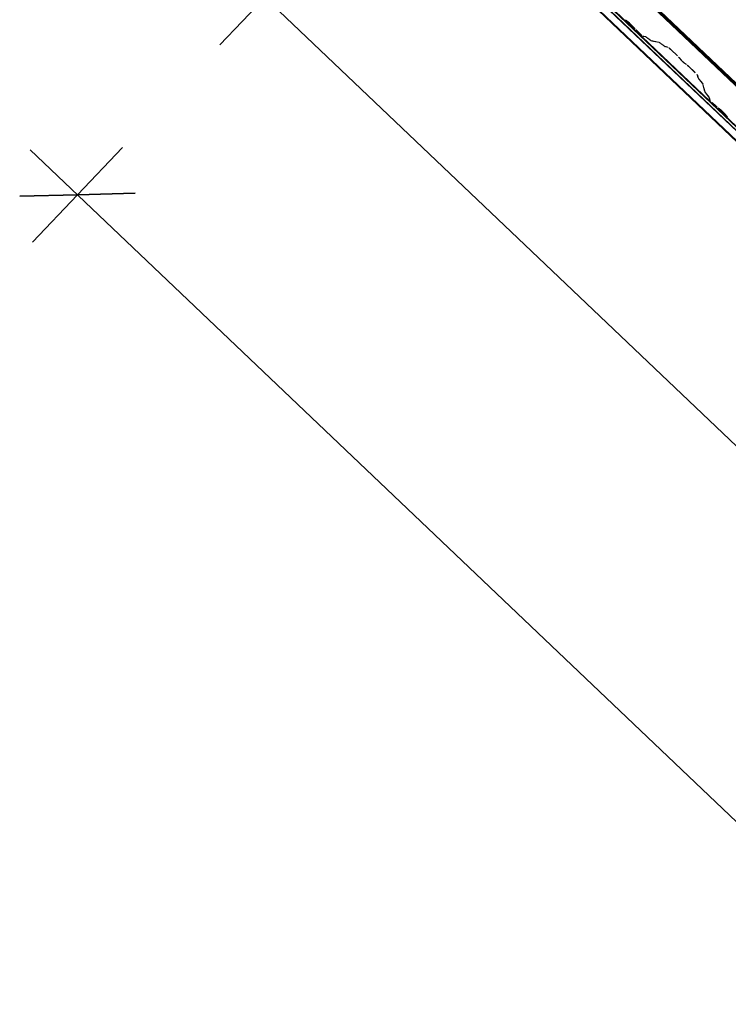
# Model space of a CAD drawing. Header units: metres. Extents: x 32343131.6 to 32343183.7, y 5699223.3 to 5699275.1.
# Tile 31 of 190: x 32343131.6 to 32343132.9, y 5699255 to 5699256.8. Entities that reach past the tile are written whole.
import ezdxf

# ---------------------------------------------------------------- set-up
doc = ezdxf.new("R2010")
doc.units = ezdxf.units.M
for name, color, linetype, lineweight in [('0-1', 7, 'Continuous', 5), ('A-ANNO-DIMS', 7, 'Continuous', 9), ('A-ANNO-DIMS-50', 7, 'Continuous', 9)]:
    doc.layers.add(name, color=color, linetype=linetype, lineweight=lineweight)
for name, color, linetype, lineweight, true_color in [('A-ROOF-1', 7, 'Continuous', 5, 0xcccccc), ('E-POWR-CNDT-1', 5, 'Continuous', 70, 0x0000ff), ('S-BEAM-1', 7, 'Continuous', 5, 0xcccccc)]:
    doc.layers.add(name, color=color, linetype=linetype, lineweight=lineweight, true_color=true_color)
doc.styles.add('Arial', font='arial.ttf', dxfattribs={"height": 0.15})
doc.dimstyles.new('Blitzschutz', dxfattribs={"dimscale": 0.3048, "dimtxt": 0.153039, "dimasz": 0.492126, "dimexe": 0.393701, "dimexo": 0.0625, "dimgap": 0.287073, "dimtad": 1, "dimlfac": 100, "dimrnd": 0.01, "dimdsep": 46, "dimtxsty": 'Arial', "dimblk1": 'OBLIQUE', "dimblk2": 'OBLIQUE', "dimsah": 1, "dimcen": 0.09, "dimdle": 0.393701, "dimadec": 0, "dimazin": 0, "dimtfac": 1, "dimtdec": 4, "dimtix": 1, "dimtmove": 0, "dimatfit": 3, "dimfxl": 0.393701, "dimfxlon": 1, "dimtvp": 1, "dimtfill": 1, "dimtolj": 1, "dimtzin": 0, "dimarcsym": 2})
doc.dimstyles.new('Diagonal_-_2_5mm_Arial', dxfattribs={"dimscale": 0.3048, "dimtxt": 0.153039, "dimasz": 0.492126, "dimexe": 0.393701, "dimexo": 0.0625, "dimgap": 0.287073, "dimtad": 1, "dimdec": 0, "dimlfac": 1000, "dimdsep": 46, "dimtxsty": 'Arial', "dimblk1": 'OBLIQUE', "dimblk2": 'OBLIQUE', "dimsah": 1, "dimcen": 0.09, "dimdle": 0.393701, "dimadec": 0, "dimazin": 0, "dimtfac": 1, "dimtdec": 4, "dimtix": 1, "dimtmove": 0, "dimatfit": 3, "dimfxl": 0.393701, "dimfxlon": 1, "dimtvp": 1, "dimtfill": 1, "dimtolj": 1, "dimtzin": 0, "dimarcsym": 2})

# ---------------------------------------------------------------- blocks, each defined once
blk = doc.blocks.new('Ortgang Hochpunkt - Ortgang Hochpunkt-3544340-TGA_190_LP5_GR_DA-TGA-01_G_')
at = {"layer": 'A-ROOF-1'}
for p, q in [((89.3588, -25.1579), (54.5828, 7.9273)), ((54.5837, 7.9281), (89.3597, -25.1571)), ((57.4707, 5.199), (54.5924, 7.9373)), ((57.4673, 5.2032), (54.5929, 7.9378)), ((57.4598, 5.2177), (54.5966, 7.9417)), ((57.4608, 5.2155), (54.7952, 7.7515))]:
    blk.add_line(p, q, dxfattribs=at)
blk = doc.blocks.new('ARC_190_LPX_FM_Stellplätze_rvt-1-TGA_190_LP5_GR_DA-TGA-01_G_')
at = {"layer": 'S-BEAM-1'}
for p, q in [((32343132.7233, 5699256.7882), (32343132.7186, 5699256.792)), ((32343132.7193, 5699256.7912), (32343132.724, 5699256.7874)), ((32343132.7302, 5699256.7815), (32343132.7342, 5699256.777)), ((32343132.735, 5699256.7763), (32343132.731, 5699256.7809)), ((32343132.7379, 5699256.7732), (32343132.7454, 5699256.766)), ((32343132.7455, 5699256.7661), (32343132.738, 5699256.7733)), ((32343132.7546, 5699256.7614), (32343132.7501, 5699256.7623)), ((32343132.7512, 5699256.7613), (32343132.7556, 5699256.7604)), ((32343132.7648, 5699256.7542), (32343132.7556, 5699256.7609)), ((32343132.7564, 5699256.7599), (32343132.7656, 5699256.7533)), ((32343132.78, 5699256.7508), (32343132.7656, 5699256.7537)), ((32343132.7666, 5699256.7527), (32343132.7811, 5699256.7498)), ((32343132.7902, 5699256.7436), (32343132.781, 5699256.7502)), ((32343132.7819, 5699256.7493), (32343132.7911, 5699256.7426)), ((32343132.796, 5699256.7421), (32343132.791, 5699256.7431)), ((32343132.7921, 5699256.7421), (32343132.797, 5699256.7411)), ((32343132.8141, 5699256.7257), (32343132.8017, 5699256.7374)), ((32343132.8017, 5699256.7373), (32343132.814, 5699256.7256)), ((32343132.8174, 5699256.722), (32343132.8192, 5699256.7198)), ((32343132.8202, 5699256.719), (32343132.8184, 5699256.7212)), ((32343132.8296, 5699256.7105), (32343132.8273, 5699256.7121)), ((32343132.8282, 5699256.7112), (32343132.8305, 5699256.7096)), ((32343132.8342, 5699256.7063), (32343132.8465, 5699256.6946)), ((32343132.8466, 5699256.6947), (32343132.8343, 5699256.7064)), ((32343132.8505, 5699256.6902), (32343132.8518, 5699256.6853)), ((32343132.8529, 5699256.6843), (32343132.8516, 5699256.6892)), ((32343132.8524, 5699256.6843), (32343132.8595, 5699256.6755)), ((32343132.8605, 5699256.6746), (32343132.8534, 5699256.6835)), ((32343132.86, 5699256.6747), (32343132.8637, 5699256.6604)), ((32343132.8648, 5699256.6594), (32343132.8611, 5699256.6737)), ((32343132.8643, 5699256.6594), (32343132.8714, 5699256.6505)), ((32343132.8724, 5699256.6497), (32343132.8653, 5699256.6586)), ((32343132.8719, 5699256.6498), (32343132.873, 5699256.6454)), ((32343132.8741, 5699256.6444), (32343132.873, 5699256.6488)), ((32343132.878, 5699256.6398), (32343132.8855, 5699256.6327)), ((32343132.8856, 5699256.6328), (32343132.8781, 5699256.6399)), ((32343132.8936, 5699256.6262), (32343132.8888, 5699256.63)), ((32343132.8895, 5699256.6292), (32343132.8943, 5699256.6254)), ((32343132.9004, 5699256.6195), (32343132.9044, 5699256.615)), ((32343132.9053, 5699256.6143), (32343132.9012, 5699256.6189))]:
    blk.add_line(p, q, dxfattribs=at)
for centre, major_axis, ratio, start_param, end_param in [((32343132.7268, 5699256.7842), (-0.00543, 0.00517), 0.087155, 3.927883, 5.496896), ((32343132.7268, 5699256.7842), (-0.00435, 0.00414), 0.087155, 3.927883, 5.496896), ((32343132.7383, 5699256.7736), (-0.00543, 0.00517), 0.087156, 0.78629, 1.570796), ((32343132.7383, 5699256.7736), (-0.00435, 0.00414), 0.087156, 0.78629, 1.570796), ((32343132.7459, 5699256.7665), (-0.00543, 0.00517), 0.087156, 1.570796, 3.003603), ((32343132.7459, 5699256.7665), (-0.00435, 0.00414), 0.087156, 1.570796, 3.003604), ((32343132.7599, 5699256.7563), (-0.00543, 0.00517), 0.087155, 5.711274, 6.145195), ((32343132.7599, 5699256.7563), (-0.00435, 0.00414), 0.087156, 5.711278, 6.145196), ((32343132.7613, 5699256.7579), (-0.00435, 0.00414), 0.087156, 2.56968, 3.003604), ((32343132.7613, 5699256.7579), (-0.00543, 0.00517), 0.087155, 2.569681, 3.003606), ((32343132.7854, 5699256.7456), (-0.00543, 0.00517), 0.087155, 5.711274, 6.145194), ((32343132.7854, 5699256.7456), (-0.00435, 0.00414), 0.087157, 5.711277, 6.145196), ((32343132.7868, 5699256.7472), (-0.00435, 0.00414), 0.087156, 2.569679, 3.003604), ((32343132.7868, 5699256.7472), (-0.00543, 0.00517), 0.087156, 2.569681, 3.003605), ((32343132.8013, 5699256.7369), (-0.00543, 0.00517), 0.087156, 4.712389, 6.145196), ((32343132.8013, 5699256.7369), (-0.00435, 0.00414), 0.087156, 4.712389, 6.145196), ((32343132.8136, 5699256.7252), (-0.00435, 0.00414), 0.087156, 3.741013, 4.712389), ((32343132.8136, 5699256.7252), (-0.00543, 0.00517), 0.087156, 3.741009, 4.712389), ((32343132.8239, 5699256.7158), (-0.00543, 0.00517), 0.087156, 0.599417, 2.542173), ((32343132.8239, 5699256.7158), (-0.00435, 0.00414), 0.087156, 0.599417, 2.542176), ((32343132.8338, 5699256.7059), (-0.00543, 0.00517), 0.087156, 4.712389, 5.683766), ((32343132.8338, 5699256.7059), (-0.00435, 0.00414), 0.087156, 4.712389, 5.683768), ((32343132.8462, 5699256.6942), (-0.00435, 0.00414), 0.087156, 3.279585, 4.712389), ((32343132.8462, 5699256.6942), (-0.00543, 0.00517), 0.087155, 3.279582, 4.712389), ((32343132.8572, 5699256.6802), (-0.00543, 0.00517), 0.087156, 0.137989, 0.571913), ((32343132.8572, 5699256.6802), (-0.00435, 0.00414), 0.087156, 0.137985, 0.571912), ((32343132.8557, 5699256.6787), (-0.00435, 0.00414), 0.087156, 3.279581, 3.713505), ((32343132.8557, 5699256.6787), (-0.00543, 0.00517), 0.087156, 3.279581, 3.713504), ((32343132.8691, 5699256.6553), (-0.00543, 0.00517), 0.087156, 0.137988, 0.571915), ((32343132.8691, 5699256.6553), (-0.00435, 0.00414), 0.087156, 0.137987, 0.571912), ((32343132.8676, 5699256.6538), (-0.00435, 0.00414), 0.087155, 3.279582, 3.713505), ((32343132.8676, 5699256.6538), (-0.00543, 0.00517), 0.087156, 3.279581, 3.713506), ((32343132.8785, 5699256.6403), (-0.00543, 0.00517), 0.087156, 0.137989, 1.570797), ((32343132.8785, 5699256.6403), (-0.00435, 0.00414), 0.087156, 0.137984, 1.570796), ((32343132.886, 5699256.6332), (-0.00543, 0.00517), 0.087156, 1.570796, 2.3553), ((32343132.886, 5699256.6332), (-0.00435, 0.00414), 0.087155, 1.570796, 2.355303), ((32343132.8971, 5699256.6222), (-0.00543, 0.00517), 0.087156, 3.927883, 5.496896), ((32343132.8971, 5699256.6222), (-0.00435, 0.00414), 0.087156, 3.927881, 5.496895), ((32343132.9086, 5699256.6117), (-0.00543, 0.00517), 0.087155, 0.786291, 1.570797), ((32343132.9086, 5699256.6117), (-0.00435, 0.00414), 0.087155, 0.786291, 1.570797)]:
    blk.add_ellipse(centre, major_axis=major_axis, ratio=ratio, start_param=start_param, end_param=end_param, dxfattribs=at)
at = {"layer": 'A-ROOF-1'}
blk.add_blockref('Ortgang Hochpunkt - Ortgang Hochpunkt-3544340-TGA_190_LP5_GR_DA-TGA-01_G_', (32343077.7673, 5699249.1855), dxfattribs=at)
blk = doc.blocks.new('DIMBLOCK11-TGA_190_LP5_GR_DA-TGA-01_G_')
at = {"layer": 'A-ANNO-DIMS-50', "transparency": 16777216}
for p, q in [((32343140.4054, 5699248.199), (32343131.6244, 5699256.5531)), ((32343131.7114, 5699256.4703), (32343131.7941, 5699256.5573)), ((32343131.7114, 5699256.4703), (32343131.6287, 5699256.3834)), ((32343140.4054, 5699248.199), (32343140.4881, 5699248.286)), ((32343140.4054, 5699248.199), (32343140.3226, 5699248.1121))]:
    blk.add_line(p, q, dxfattribs=at)
at = {"layer": 'A-ANNO-DIMS-50', "lineweight": 35, "transparency": 16777216}
for p, q in [((32343131.7114, 5699256.4703), (32343131.8174, 5699256.473)), ((32343131.7114, 5699256.4703), (32343131.6053, 5699256.4677)), ((32343140.4054, 5699248.199), (32343140.2993, 5699248.1964)), ((32343140.4054, 5699248.199), (32343140.5114, 5699248.2017))]:
    blk.add_line(p, q, dxfattribs=at)
at = {"layer": 'A-ANNO-DIMS-50', "color": 0, "transparency": 16777216, "insert": (32343136.1538, 5699251.8543), "char_height": 0.15, "width": 0.960613, "attachment_point": 1, "rotation": 136.4273, "line_spacing_factor": 0.941778, "style": 'Arial', "bg_fill": 3, "box_fill_scale": 1.25, "bg_fill_color": 256, "bg_fill_true_color": 13158600, "bg_fill_transparency": 0}
blk.add_mtext('1200 cm', dxfattribs=at)
blk = doc.blocks.new('_Oblique')
at = {"color": 0, "linetype": 'ByBlock', "lineweight": -2}
blk.add_line((-0.5, -0.5), (0.5, 0.5), dxfattribs=at)
blk = doc.blocks.new('DIMBLOCK14-TGA_190_LP5_GR_DA-TGA-01_G_')
at = {"layer": 'A-ANNO-DIMS-50', "transparency": 16777216}
for p, q in [((32343135.041, 5699253.9928), (32343131.9691, 5699256.9154)), ((32343132.0561, 5699256.8327), (32343132.1388, 5699256.9196)), ((32343132.0561, 5699256.8327), (32343131.9733, 5699256.7457)), ((32343134.954, 5699254.0755), (32343135.0368, 5699254.1625)), ((32343134.954, 5699254.0755), (32343134.8713, 5699253.9886))]:
    blk.add_line(p, q, dxfattribs=at)
at = {"layer": 'A-ANNO-DIMS-50', "lineweight": 35, "transparency": 16777216}
for p, q in [((32343132.0561, 5699256.8327), (32343131.95, 5699256.83)), ((32343132.0561, 5699256.8327), (32343132.1621, 5699256.8353)), ((32343134.954, 5699254.0755), (32343134.848, 5699254.0729)), ((32343134.954, 5699254.0755), (32343135.0601, 5699254.0782))]:
    blk.add_line(p, q, dxfattribs=at)
at = {"layer": 'A-ANNO-DIMS-50', "color": 0, "transparency": 16777216, "insert": (32343133.6252, 5699254.9502), "char_height": 0.15, "width": 1.042548, "attachment_point": 1, "rotation": 136.4272, "line_spacing_factor": 0.941778, "style": 'Arial', "bg_fill": 3, "box_fill_scale": 1.25, "bg_fill_color": 256, "bg_fill_true_color": 13158600, "bg_fill_transparency": 0}
blk.add_mtext('4000 mm', dxfattribs=at)

msp = doc.modelspace()

# ---------------------------------------------------------------- linework, layer by layer
at = {"layer": 'E-POWR-CNDT-1'}
msp.add_line((32343132.4093, 5699257.16061), (32343141.03622, 5699248.9531), dxfattribs=at)

# ---------------------------------------------------------------- block references
at = {"layer": '0-1'}
msp.add_blockref('ARC_190_LPX_FM_Stellplätze_rvt-1-TGA_190_LP5_GR_DA-TGA-01_G_', (0, 0), dxfattribs=at)

# ---------------------------------------------------------------- next in the draw order: dimensions: what is measured, and where the dimension line sits
at = {"layer": 'A-ANNO-DIMS'}
dim = msp.add_linear_dim(base=(32343131.71136, 5699256.47035), p1=(32343140.48808, 5699248.28599), p2=(32343131.79408, 5699256.55729), angle=316.42726, dimstyle='Blitzschutz', override={"dimpost": '<> cm', "dimfxl": 12}, dxfattribs=at)
dim.commit()
dim.dimension.update_dxf_attribs({"geometry": 'DIMBLOCK11-TGA_190_LP5_GR_DA-TGA-01_G_', "text_midpoint": (32343136.17146, 5699252.45358)})

# ---------------------------------------------------------------- next in the draw order: dimensions: what is measured, and where the dimension line sits
dim = msp.add_linear_dim(base=(32343132.05605, 5699256.83265), p1=(32343135.03676, 5699254.16249), p2=(32343132.13877, 5699256.91959), angle=316.42716, dimstyle='Diagonal_-_2_5mm_Arial', override={"dimpost": '<> mm', "dimfxl": 4}, dxfattribs=at)
dim.commit()
dim.dimension.update_dxf_attribs({"geometry": 'DIMBLOCK14-TGA_190_LP5_GR_DA-TGA-01_G_', "text_midpoint": (32343133.61815, 5699255.57298)})

doc.saveas('drawing.dxf')
